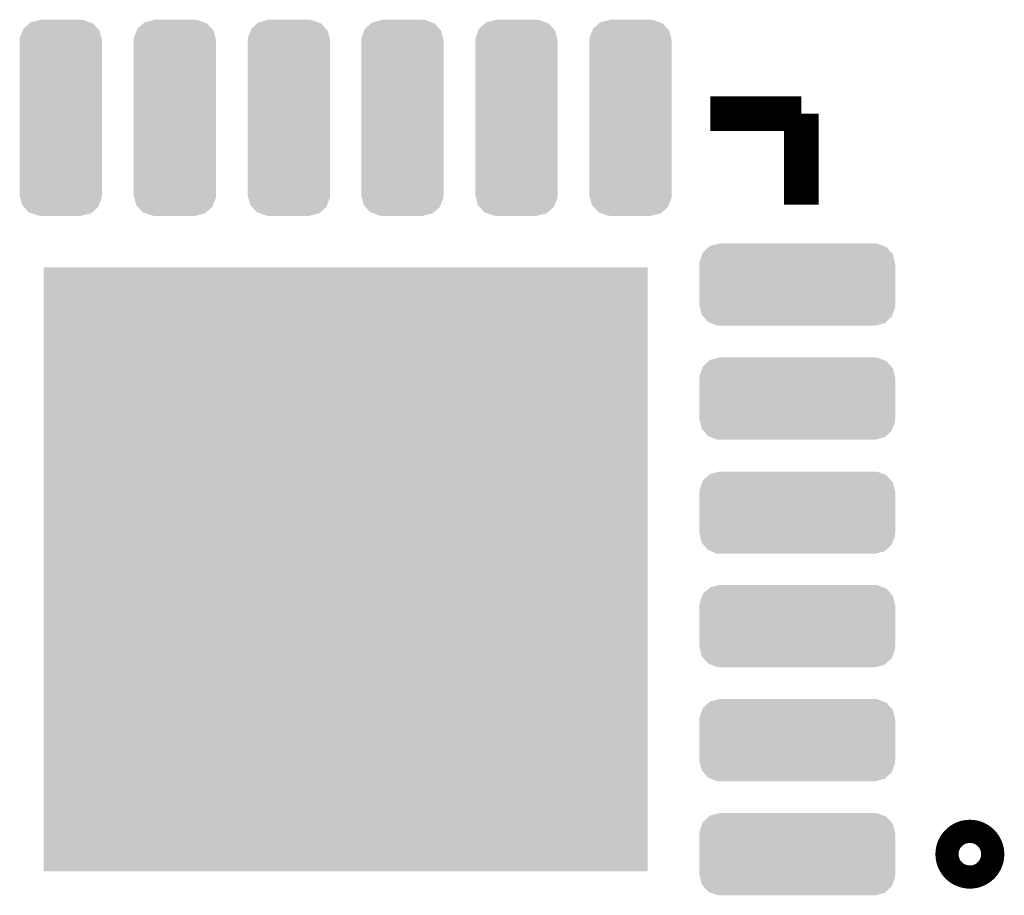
# Model space of a CAD drawing. Extents: x -1.3 to 24.2, y -3.9 to 39.2.
# Tile 25 of 37: x 10 to 14.3, y 18.6 to 22.4. Entities that reach past the tile are written whole.
import ezdxf

# ---------------------------------------------------------------- set-up
doc = ezdxf.new("R2010")
doc.units = 0
doc.layers.get('0').update_dxf_attribs({"linetype": 'CONTINUOUS'})
doc.layers.add('I2C_MUX_9_CLICK_V100_GTO', color=14, linetype='CONTINUOUS')
doc.layers.add('I2C_MUX_9_CLICK_V100_GTS', color=12, linetype='CONTINUOUS')

# ---------------------------------------------------------------- blocks, each defined once
blk = doc.blocks.new('CUSTOM_65')
for points in [[(-0.382476, 0.169734), (-0.344634, 0.17956), (0.377282, 0.169734), (0.352152, 0.17956)], [(-0.344634, 0.17956), (-0.34163, 0.18034), (0.352152, 0.17956), (0.34163, 0.18034)], [(-0.428634, 0.101972), (-0.417226, 0.132434), (0.426688, 0.101972), (0.419244, 0.132434)], [(-0.417226, 0.132434), (-0.413832, 0.141492), (0.419244, 0.132434), (0.411318, 0.141492)], [(-0.413832, 0.141492), (-0.38863, 0.164192), (0.411318, 0.141492), (0.391454, 0.164192)], [(-0.38863, 0.164192), (-0.382476, 0.169734), (0.391454, 0.164192), (0.377282, 0.169734)], [(-0.43053, -0.09144), (-0.43053, 0.09144), (0.43053, -0.09144), (0.43053, 0.09144)], [(-0.42926, 0.09144), (-0.428634, 0.101972), (0.42926, 0.09144), (0.426688, 0.101972)], [(-0.426686, -0.101972), (-0.42926, -0.09144), (0.428634, -0.101972), (0.42926, -0.09144)], [(-0.419244, -0.132434), (-0.426686, -0.101972), (0.417224, -0.132434), (0.428634, -0.101972)], [(-0.411316, -0.141492), (-0.419244, -0.132434), (0.413832, -0.141492), (0.417224, -0.132434)], [(-0.391454, -0.164192), (-0.411316, -0.141492), (0.388628, -0.164192), (0.413832, -0.141492)], [(-0.37728, -0.169734), (-0.391454, -0.164192), (0.382476, -0.169734), (0.388628, -0.164192)], [(-0.352152, -0.17956), (-0.37728, -0.169734), (0.344632, -0.17956), (0.382476, -0.169734)], [(-0.34163, -0.18034), (-0.352152, -0.17956), (0.34163, -0.18034), (0.344632, -0.17956)]]:
    blk.add_solid(points)
blk = doc.blocks.new('CUSTOM_66')
for points in [[(-0.167646, 0.382454), (-0.164194, 0.391276), (0.169652, 0.382454), (0.161674, 0.391276)], [(-0.164194, 0.391276), (-0.138504, 0.413752), (0.161674, 0.391276), (0.141346, 0.413752)], [(-0.138504, 0.413752), (-0.132434, 0.419062), (0.141346, 0.413752), (0.12708, 0.419062)], [(-0.132434, 0.419062), (-0.093914, 0.428472), (0.12708, 0.419062), (0.101796, 0.428472)], [(-0.093914, 0.428472), (-0.09144, 0.429076), (0.101796, 0.428472), (0.09144, 0.429076)], [(-0.09144, 0.429076), (-0.09144, 0.43053), (0.09144, 0.429076), (0.09144, 0.43053)], [(-0.18034, 0.34163), (-0.179566, 0.351974), (0.18034, 0.34163), (0.177632, 0.351974)], [(-0.179566, 0.351974), (-0.167646, 0.382454), (0.177632, 0.351974), (0.169652, 0.382454)], [(-0.18034, 0.34036), (-0.18034, 0.34163), (0.18034, 0.34036), (0.18034, 0.34163)], [(-0.18034, -0.34036), (-0.18034, 0.34036), (0.18034, -0.34036), (0.18034, 0.34036)], [(-0.18034, -0.34163), (-0.18034, -0.34036), (0.18034, -0.34163), (0.18034, -0.34036)], [(-0.17763, -0.351974), (-0.18034, -0.34163), (0.179562, -0.351974), (0.18034, -0.34163)], [(-0.169652, -0.382452), (-0.17763, -0.351974), (0.167642, -0.382452), (0.179562, -0.351974)], [(-0.16167, -0.391276), (-0.169652, -0.382452), (0.164192, -0.391276), (0.167642, -0.382452)], [(-0.141344, -0.41375), (-0.16167, -0.391276), (0.138502, -0.41375), (0.164192, -0.391276)], [(-0.12707, -0.419062), (-0.141344, -0.41375), (0.132432, -0.419062), (0.138502, -0.41375)], [(-0.101796, -0.428468), (-0.12707, -0.419062), (0.093928, -0.428468), (0.132432, -0.419062)], [(-0.09144, -0.429076), (-0.101796, -0.428468), (0.09144, -0.429076), (0.093928, -0.428468)], [(-0.09144, -0.43053), (-0.09144, -0.429076), (0.09144, -0.43053), (0.09144, -0.429076)]]:
    blk.add_solid(points)
blk = doc.blocks.new('SQUARE_67')
blk.add_solid([(1.32461, 1.32461), (1.32461, -1.32461), (-1.32461, 1.32461), (-1.32461, -1.32461)])

msp = doc.modelspace()

# ---------------------------------------------------------------- linework, layer by layer
at = {"layer": 'I2C_MUX_9_CLICK_V100_GTO', "const_width": 0.1524}
for points in [[(13.0302, 22.01418), (13.42898, 22.01418)], [(13.42898, 21.6154), (13.42898, 22.01418)]]:
    msp.add_lwpolyline(points, dxfattribs=at)
at = {"layer": 'I2C_MUX_9_CLICK_V100_GTO', "const_width": 0.20066}
msp.add_lwpolyline([(14.11732, 18.76552, 1), (14.21892, 18.76552, 1)], format="xyb", close=True, dxfattribs=at)

# ---------------------------------------------------------------- block references
at = {"layer": 'I2C_MUX_9_CLICK_V100_GTS'}
for name, p in [('CUSTOM_66', (10.18032, 21.9964)), ('CUSTOM_66', (10.6807, 21.9964)), ('CUSTOM_66', (11.18108, 21.9964)), ('CUSTOM_66', (11.67892, 21.9964)), ('CUSTOM_66', (12.1793, 21.9964)), ('CUSTOM_66', (12.67968, 21.9964)), ('CUSTOM_65', (13.4112, 21.26488)), ('SQUARE_67', (11.43, 20.0152)), ('CUSTOM_65', (13.4112, 20.7645)), ('CUSTOM_65', (13.4112, 20.26412)), ('CUSTOM_65', (13.4112, 19.76628)), ('CUSTOM_65', (13.4112, 19.2659)), ('CUSTOM_65', (13.4112, 18.76552))]:
    msp.add_blockref(name, p, dxfattribs=at)

doc.saveas('drawing.dxf')
